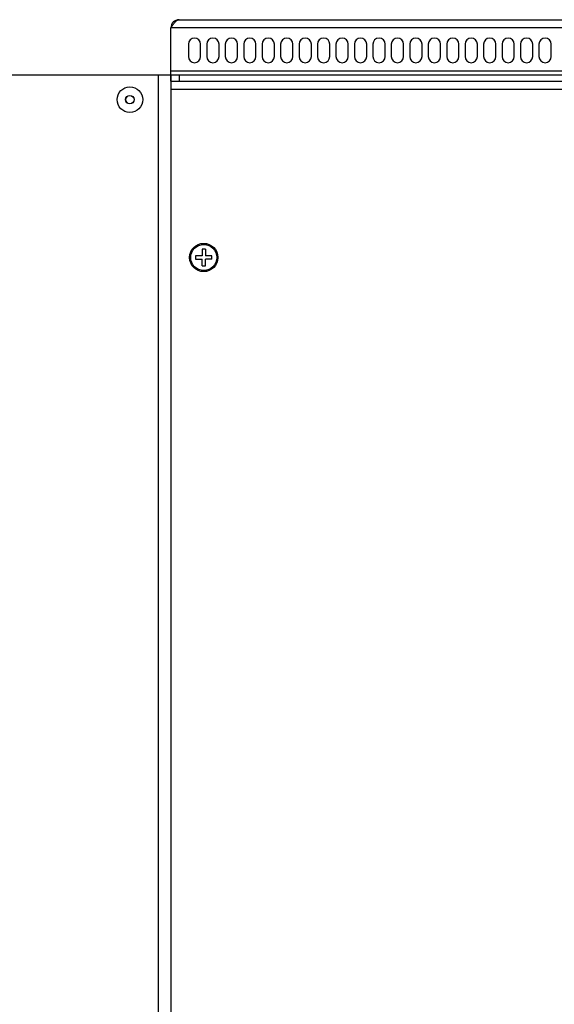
# Model space of a CAD drawing. Header units: millimetres. Extents: x 967 to 2466, y -778 to 1158.
# Tile 62 of 68: x 2209 to 2340, y 430 to 670. Entities that reach past the tile are written whole.
import ezdxf

# ---------------------------------------------------------------- set-up
doc = ezdxf.new("R2010")
doc.units = ezdxf.units.MM
doc.header["$LTSCALE"] = 30.734
doc.layers.get('0').update_dxf_attribs({"linetype": 'CONTINUOUS'})

msp = doc.modelspace()

# ---------------------------------------------------------------- linework, layer by layer
for p, q in [((2246.28, 654.84), (2246.28, 667.84)), ((2406.28, 667.84), (2246.28, 667.84)), ((2248.28, 669.84), (2404.28, 669.84)), ((2250.53, 663.84), (2250.53, 660.84)), ((2253.53, 660.84), (2253.53, 663.84)), ((2255.03, 663.84), (2255.03, 660.84)), ((2258.03, 660.84), (2258.03, 663.84)), ((2259.53, 663.84), (2259.53, 660.84)), ((2262.53, 660.84), (2262.53, 663.84)), ((2264.03, 663.84), (2264.03, 660.84)), ((2267.03, 660.84), (2267.03, 663.84)), ((2268.53, 663.84), (2268.53, 660.84)), ((2271.53, 660.84), (2271.53, 663.84)), ((2273.03, 663.84), (2273.03, 660.84)), ((2276.03, 660.84), (2276.03, 663.84)), ((2277.53, 663.84), (2277.53, 660.84)), ((2280.53, 660.84), (2280.53, 663.84)), ((2282.03, 663.84), (2282.03, 660.84)), ((2285.03, 660.84), (2285.03, 663.84)), ((2286.53, 663.84), (2286.53, 660.84)), ((2289.53, 660.84), (2289.53, 663.84)), ((2291.03, 663.84), (2291.03, 660.84)), ((2294.03, 660.84), (2294.03, 663.84)), ((2295.53, 663.84), (2295.53, 660.84)), ((2298.53, 660.84), (2298.53, 663.84)), ((2300.03, 663.84), (2300.03, 660.84)), ((2303.03, 660.84), (2303.03, 663.84)), ((2304.53, 663.84), (2304.53, 660.84)), ((2307.53, 660.84), (2307.53, 663.84)), ((2309.03, 663.84), (2309.03, 660.84)), ((2312.03, 660.84), (2312.03, 663.84)), ((2313.53, 663.84), (2313.53, 660.84)), ((2316.53, 660.84), (2316.53, 663.84)), ((2318.03, 663.84), (2318.03, 660.84)), ((2321.03, 660.84), (2321.03, 663.84)), ((2322.53, 663.84), (2322.53, 660.84)), ((2325.53, 660.84), (2325.53, 663.84)), ((2327.03, 663.84), (2327.03, 660.84)), ((2330.03, 660.84), (2330.03, 663.84)), ((2331.53, 663.84), (2331.53, 660.84)), ((2334.53, 660.84), (2334.53, 663.84)), ((2336.03, 663.84), (2336.03, 660.84)), ((2339.03, 660.84), (2339.03, 663.84)), ((2246.28, 656.34), (2171.28, 656.34)), ((2243.28, -283.66), (2243.28, 656.34)), ((2246.28, 657.34), (2406.28, 657.34)), ((2246.28, 656.34), (2246.28, 654.84)), ((2406.28, 656.34), (2246.28, 656.34)), ((2248.28, 656.34), (2248.28, 654.84)), ((2246.28, 654.84), (2246.28, -282.16)), ((2246.28, 654.84), (2246.55, 654.84)), ((2246.55, 654.84), (2406.01, 654.84)), ((2406.28, 652.84), (2246.28, 652.84)), ((2253.88, 613.84), (2253.88, 612.24)), ((2254.68, 613.84), (2253.88, 613.84)), ((2254.68, 613.84), (2254.68, 612.24)), ((2252.28, 612.24), (2252.28, 611.44)), ((2253.88, 612.24), (2252.28, 612.24)), ((2252.28, 611.44), (2253.88, 611.44)), ((2253.88, 609.84), (2253.88, 611.44)), ((2256.28, 612.24), (2254.68, 612.24)), ((2254.68, 609.84), (2254.68, 611.44)), ((2256.28, 611.44), (2254.68, 611.44)), ((2256.28, 611.44), (2256.28, 612.24)), ((2253.88, 609.84), (2254.68, 609.84))]:
    msp.add_line(p, q)
msp.add_lwpolyline([(2246.28, 667.84), (2246.4, 668.04), (2246.53, 668.23), (2246.65, 668.42), (2246.78, 668.61), (2246.9, 668.79), (2247.03, 668.95), (2247.15, 669.11), (2247.28, 669.26), (2247.4, 669.39), (2247.53, 669.51), (2247.65, 669.61), (2247.78, 669.69), (2247.9, 669.76), (2248.03, 669.8), (2248.15, 669.83), (2248.28, 669.84)])
for centre, radius in [((2236.28, 650.34), 3.12), ((2236.28, 650.34), 1.05), ((2236.28, 650.34), 1), ((2254.28, 611.84), 3.45), ((2254.28, 611.84), 3.18)]:
    msp.add_circle(centre, radius)
for centre, radius, start, end in [((2248.28, 667.84), 2, 90, 180), ((2252.03, 663.84), 1.5, 0, 180), ((2256.53, 663.84), 1.5, 0, 180), ((2261.03, 663.84), 1.5, 0, 180), ((2265.53, 663.84), 1.5, 0, 180), ((2270.03, 663.84), 1.5, 0, 180), ((2274.53, 663.84), 1.5, 0, 180), ((2279.03, 663.84), 1.5, 0, 180), ((2283.53, 663.84), 1.5, 0, 180), ((2288.03, 663.84), 1.5, 0, 180), ((2292.53, 663.84), 1.5, 0, 180), ((2297.03, 663.84), 1.5, 0, 180), ((2301.53, 663.84), 1.5, 0, 180), ((2306.03, 663.84), 1.5, 0, 180), ((2310.53, 663.84), 1.5, 0, 180), ((2315.03, 663.84), 1.5, 0, 180), ((2319.53, 663.84), 1.5, 0, 180), ((2324.03, 663.84), 1.5, 0, 180), ((2328.53, 663.84), 1.5, 0, 180), ((2333.03, 663.84), 1.5, 0, 180), ((2337.53, 663.84), 1.5, 0, 180), ((2252.03, 660.84), 1.5, 180, 360), ((2256.53, 660.84), 1.5, 180, 360), ((2261.03, 660.84), 1.5, 180, 360), ((2265.53, 660.84), 1.5, 180, 360), ((2270.03, 660.84), 1.5, 180, 360), ((2274.53, 660.84), 1.5, 180, 360), ((2279.03, 660.84), 1.5, 180, 360), ((2283.53, 660.84), 1.5, 180, 360), ((2288.03, 660.84), 1.5, 180, 360), ((2292.53, 660.84), 1.5, 180, 360), ((2297.03, 660.84), 1.5, 180, 360), ((2301.53, 660.84), 1.5, 180, 360), ((2306.03, 660.84), 1.5, 180, 360), ((2310.53, 660.84), 1.5, 180, 360), ((2315.03, 660.84), 1.5, 180, 360), ((2319.53, 660.84), 1.5, 180, 360), ((2324.03, 660.84), 1.5, 180, 360), ((2328.53, 660.84), 1.5, 180, 360), ((2333.03, 660.84), 1.5, 180, 360), ((2337.53, 660.84), 1.5, 180, 360)]:
    msp.add_arc(centre, radius, start, end)

doc.saveas('drawing.dxf')
